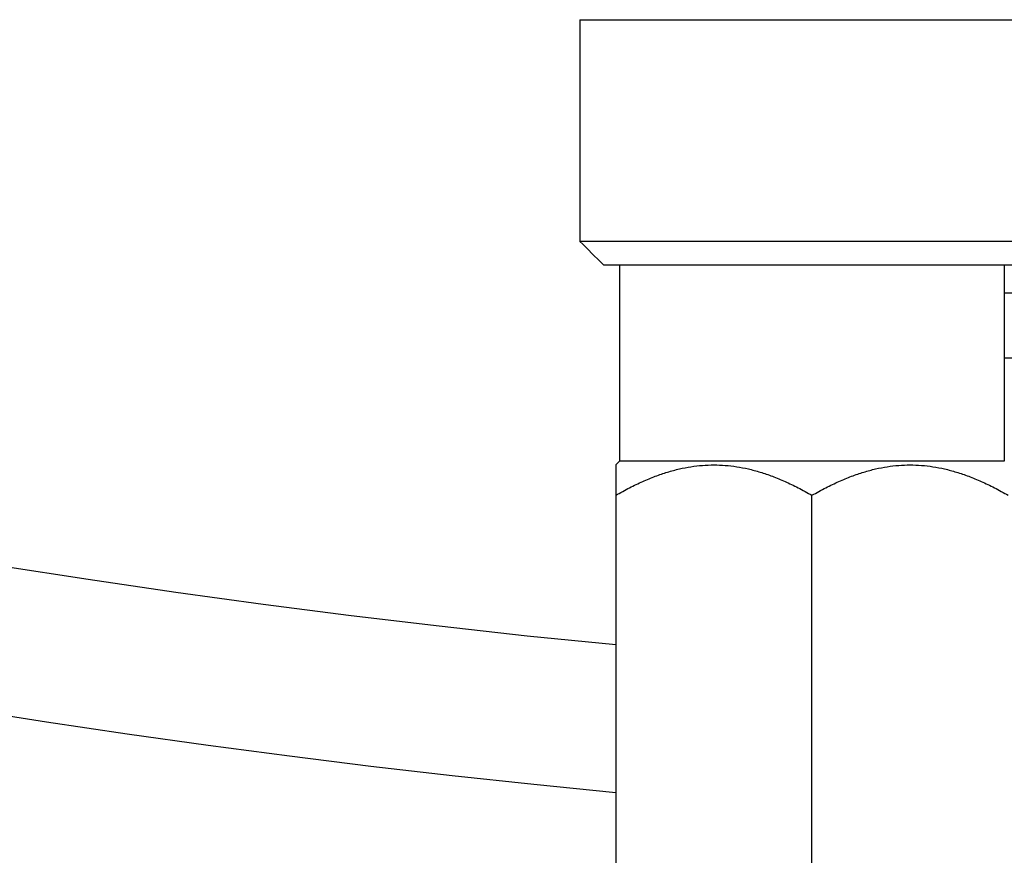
# Model space of a CAD drawing. Header units: inches. Extents: x 1 to 669, y 0 to 417.
# Tile 154 of 256: x 118.16 to 119.41, y 348.32 to 349.38. Entities that reach past the tile are written whole.
import ezdxf

# ---------------------------------------------------------------- set-up
doc = ezdxf.new("R2010")
doc.units = ezdxf.units.IN
doc.header["$LTSCALE"] = 12
doc.header["$MEASUREMENT"] = 0
doc.header["$PDMODE"] = 1
doc.layers.get('0').update_dxf_attribs({"linetype": 'CONTINUOUS'})
doc.layers.get('Defpoints').update_dxf_attribs({"linetype": 'CONTINUOUS'})
doc.layers.add('D', color=2, linetype='CONTINUOUS')
doc.layers.add('X', color=1, linetype='CONTINUOUS')
doc.styles.get("Standard").update_dxf_attribs({"font": 'SIMPLEX.SHX', "width": 0.875})
doc.dimstyles.new('STANDARD$0', dxfattribs={"dimscale": 32, "dimtxt": 0.09375, "dimasz": 0.0625, "dimexe": 0.03125, "dimexo": 0.03125, "dimgap": 0.03125, "dimtad": 1, "dimtih": 1, "dimtoh": 1, "dimdec": 4, "dimzin": 12, "dimdsep": 46, "dimlunit": 5, "dimtxsty": 'Standard', "dimcen": -0.03125, "dimclrd": 256, "dimclre": 256, "dimclrt": 256, "dimadec": 0, "dimazin": 0, "dimtfac": 0.875, "dimtdec": 4, "dimtofl": 0, "dimtmove": 0, "dimatfit": 3, "dimfxl": 1, "dimtolj": 1, "dimtzin": 12, "dimlwd": 13, "dimlwe": 13, "dimarcsym": 0})

# ---------------------------------------------------------------- blocks, each defined once
blk = doc.blocks.new('*D22')
at = {"layer": 'D', "lineweight": 13, "transparency": 16777216}
for p, q in [((58.9839, 356.0954), (58.9839, 301.0531)), ((158.9712, 354.6364), (158.9712, 301.0531)), ((60.9839, 302.0531), (156.9712, 302.0531))]:
    blk.add_line(p, q, dxfattribs=at)
at = {"layer": 'D', "transparency": 16777216}
for points in [[(60.9839, 302.3864), (60.9839, 301.7198), (58.9839, 302.0531)], [(156.9712, 302.3864), (156.9712, 301.7198), (158.9712, 302.0531)]]:
    blk.add_solid(points, dxfattribs=at)
at = {"layer": 'Defpoints', "color": 0, "transparency": 16777216}
for p in [(58.9839, 357.0954), (158.9712, 355.6364), (158.9712, 302.0531)]:
    blk.add_point(p, dxfattribs=at)
at = {"layer": 'D', "transparency": 16777216, "insert": (108.9775, 304.5531), "char_height": 3, "attachment_point": 5}
blk.add_mtext('\\A1;100{}{\\C2;%%p1}', dxfattribs=at)
blk = doc.blocks.new('*D23')
at = {"layer": 'D', "lineweight": 13, "transparency": 16777216}
for p, q in [((90.1511, 360.2772), (90.1511, 307.6928)), ((150.1511, 360.2772), (150.1511, 307.6928)), ((92.1511, 308.6928), (148.1511, 308.6928))]:
    blk.add_line(p, q, dxfattribs=at)
at = {"layer": 'D', "transparency": 16777216}
for points in [[(92.1511, 309.0261), (92.1511, 308.3595), (90.1511, 308.6928)], [(148.1511, 309.0261), (148.1511, 308.3595), (150.1511, 308.6928)]]:
    blk.add_solid(points, dxfattribs=at)
at = {"layer": 'Defpoints', "color": 0, "transparency": 16777216}
for p in [(90.1511, 361.2772), (150.1511, 361.2772), (150.1511, 308.6928)]:
    blk.add_point(p, dxfattribs=at)
at = {"layer": 'D', "transparency": 16777216, "insert": (120.1511, 311.1928), "char_height": 3, "attachment_point": 5}
blk.add_mtext('\\A1;60', dxfattribs=at)

msp = doc.modelspace()

# ---------------------------------------------------------------- linework, layer by layer
msp.add_arc((120.1511, 361.27725), 30, 192.904892, 67.197332)
at = {"extrusion": (5.43852e-32, 2.22045e-16, -1)}
for radius, start, end in [(12.9375, 26.3878, 264.525412), (12.75, 20.954798, 264.420022), (12.75, 275.555348, 339.045198), (12.9375, 275.474588, 333.6122), (13.9375, 276.47398, 296.294428)]:
    msp.add_arc((-120.1511, 361.27725), radius, start, end, dxfattribs=at)
at = {"layer": 'X', "extrusion": (-2.44929e-16, -1, -2.22045e-16)}
for p, q in [((118.8711, 349.3841), (119.5261, 349.3841)), ((118.8711, 349.3841), (118.8711, 349.1016)), ((121.4311, 349.1016), (118.8711, 349.1016)), ((118.9011, 349.0716), (121.4011, 349.0716)), ((118.92181, 349.0716), (118.92181, 348.8216)), ((119.41181, 349.0716), (119.41181, 348.8216)), ((120.2226, 349.0355), (119.41181, 349.0355)), ((119.41181, 348.95313), (120.2226, 348.95313)), ((118.92181, 348.8216), (118.91681, 348.8166)), ((119.41181, 348.8216), (118.92181, 348.8216)), ((118.91681, 348.77793), (118.91681, 347.61528)), ((119.16681, 347.61528), (119.16681, 348.77793))]:
    msp.add_line(p, q, dxfattribs=at)
at = {"layer": 'X'}
msp.add_ellipse((115.74499, 352.2277), major_axis=(-12.33332, 12.33331), ratio=0.0000002, start_param=-1.8295757, end_param=-1.8270603, dxfattribs=at)
for points, weights in [([(118.91681, 348.8166), (118.91681, 348.8166), (118.91681, 348.77793)], [3.62572745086, 3.62572745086, 3.36541193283]), ([(118.91681, 348.77793), (119.04181, 348.8501), (119.16681, 348.77793)], [3.36541193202, 3.88604296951, 3.36541193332]), ([(119.16681, 348.77793), (119.29181, 348.8501), (119.41681, 348.77793)], [3.36541193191, 3.88604297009, 3.36541193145])]:
    msp.add_rational_spline(points, weights, degree=2, dxfattribs=at)

# ---------------------------------------------------------------- dimensions: what is measured, and where the dimension line sits
at = {"layer": 'D'}
dim = msp.add_linear_dim(base=(150.1511, 308.69279), p1=(90.1511, 361.27725), p2=(150.1511, 361.27725), dimstyle='STANDARD$0', override={"dimarcsym": 1}, dxfattribs=at)
dim.commit()
dim.dimension.update_dxf_attribs({"geometry": '*D23', "text_midpoint": (120.1511, 311.19279)})
dim = msp.add_linear_dim(base=(158.97115, 302.0531), p1=(58.98388, 357.09545), p2=(158.97115, 355.63636), text='<>{}{\\C2;%%p1}', dimstyle='STANDARD$0', override={"dimdec": 0, "dimtp": 1, "dimtm": 1, "dimarcsym": 1}, dxfattribs=at)
dim.commit()
dim.dimension.update_dxf_attribs({"geometry": '*D22', "text_midpoint": (108.97752, 304.5531)})

doc.saveas('drawing.dxf')
